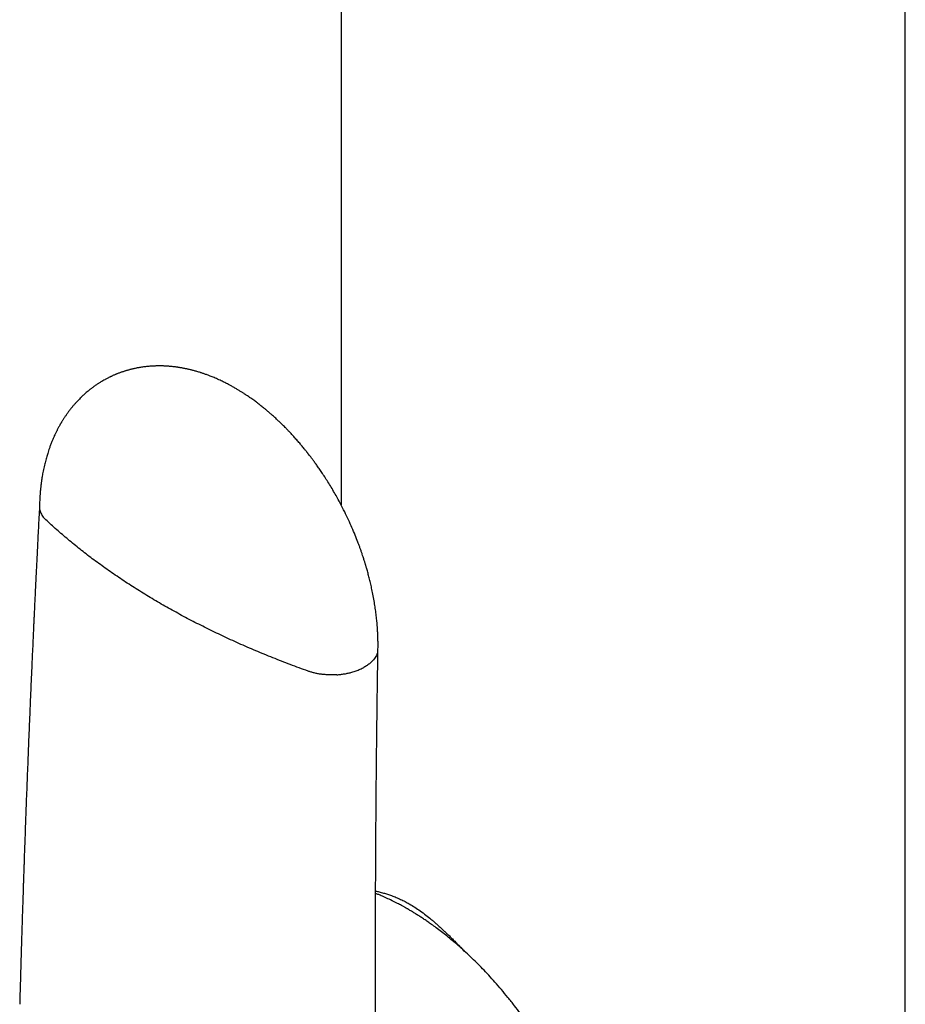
# Model space of a CAD drawing. Header units: millimetres. Extents: x 8 to 787, y 12 to 760.
# Tile 22 of 30: x 718 to 753, y 237 to 275. Entities that reach past the tile are written whole.
import ezdxf

# ---------------------------------------------------------------- set-up
doc = ezdxf.new("R2010")
doc.units = ezdxf.units.MM

msp = doc.modelspace()

# ---------------------------------------------------------------- linework, layer by layer
at = {"color": 7, "linetype": 'Continuous', "lineweight": 30}
for p, q in [((730.78, 311.151), (730.78, 256.045)), ((721.641, 260.896), (721.633, 260.892))]:
    msp.add_line(p, q, dxfattribs=at)
at = {"color": 7, "linetype": 'Continuous', "lineweight": 30, "flags": 128}
msp.add_lwpolyline([(752.636, 222.93), (752.636, 267.31), (752.636, 320.425)], dxfattribs=at)
at = {"color": 7, "linetype": 'Continuous', "lineweight": 30}
for points, knots in [([(732.212, 250.458), (732.213, 250.494), (732.214, 250.562), (732.214, 250.655), (732.213, 250.732), (732.212, 250.798), (732.211, 250.86), (732.209, 250.923), (732.206, 250.991), (732.203, 251.062), (732.2, 251.131), (732.196, 251.192), (732.193, 251.237), (732.191, 251.269), (732.189, 251.295), (732.187, 251.322), (732.185, 251.358), (732.181, 251.401), (732.177, 251.453), (732.171, 251.513), (732.164, 251.591), (732.153, 251.688), (732.14, 251.8), (732.125, 251.917), (732.109, 252.033), (732.092, 252.147), (732.066, 252.308), (732.03, 252.514), (731.982, 252.75), (731.934, 252.966), (731.887, 253.16), (731.847, 253.316), (731.814, 253.436), (731.79, 253.521), (731.77, 253.594), (731.753, 253.65), (731.742, 253.689), (731.732, 253.72), (731.723, 253.752), (731.712, 253.789), (731.697, 253.835), (731.679, 253.892), (731.658, 253.958), (731.632, 254.038), (731.601, 254.132), (731.565, 254.238), (731.524, 254.352), (731.481, 254.471), (731.417, 254.644), (731.326, 254.874), (731.204, 255.164), (731.069, 255.464), (730.922, 255.772), (730.779, 256.051), (730.646, 256.297), (730.526, 256.511), (730.401, 256.724), (730.275, 256.928), (730.154, 257.119), (730.04, 257.29), (729.936, 257.443), (729.841, 257.579), (729.754, 257.699), (729.677, 257.804), (729.609, 257.893), (729.551, 257.969), (729.509, 258.023), (729.48, 258.06), (729.461, 258.084), (729.439, 258.112), (729.411, 258.147), (729.374, 258.193), (729.327, 258.25), (729.271, 258.318), (729.192, 258.412), (729.094, 258.526), (728.982, 258.653), (728.874, 258.771), (728.779, 258.874), (728.694, 258.962), (728.622, 259.036), (728.556, 259.102), (728.507, 259.15), (728.474, 259.183), (728.45, 259.206), (728.421, 259.234), (728.383, 259.27), (728.335, 259.316), (728.26, 259.386), (728.164, 259.474), (728.053, 259.572), (727.952, 259.659), (727.86, 259.736), (727.78, 259.802), (727.712, 259.856), (727.656, 259.9), (727.615, 259.932), (727.586, 259.954), (727.564, 259.971), (727.537, 259.992), (727.494, 260.024), (727.435, 260.068), (727.361, 260.122), (727.281, 260.178), (727.198, 260.236), (727.12, 260.289), (727.053, 260.333), (727.003, 260.366), (726.959, 260.394), (726.915, 260.422), (726.866, 260.452), (726.814, 260.484), (726.76, 260.517), (726.701, 260.552), (726.641, 260.586), (726.582, 260.62), (726.528, 260.649), (726.474, 260.679), (726.415, 260.71), (726.35, 260.744), (726.28, 260.78), (726.211, 260.814), (726.133, 260.851), (726.047, 260.891), (725.955, 260.932), (725.868, 260.97), (725.787, 261.003), (725.719, 261.03), (725.658, 261.054), (725.6, 261.075), (725.539, 261.098), (725.479, 261.118), (725.426, 261.137), (725.378, 261.153), (725.326, 261.169), (725.266, 261.188), (725.199, 261.208), (725.134, 261.227), (725.075, 261.243), (725.022, 261.256), (724.971, 261.27), (724.916, 261.283), (724.859, 261.296), (724.806, 261.308), (724.759, 261.318), (724.715, 261.327), (724.667, 261.336), (724.613, 261.346), (724.556, 261.356), (724.503, 261.364), (724.457, 261.371), (724.412, 261.377), (724.365, 261.384), (724.308, 261.391), (724.247, 261.398), (724.189, 261.403), (724.137, 261.408), (724.085, 261.412), (724.027, 261.416), (723.964, 261.419), (723.902, 261.422), (723.84, 261.423), (723.771, 261.424), (723.694, 261.424), (723.615, 261.423), (723.542, 261.42), (723.473, 261.417), (723.405, 261.413), (723.34, 261.407), (723.275, 261.401), (723.205, 261.394), (723.129, 261.384), (723.051, 261.373), (722.985, 261.362), (722.931, 261.353), (722.887, 261.344), (722.838, 261.335), (722.786, 261.324), (722.736, 261.313), (722.695, 261.303), (722.66, 261.295), (722.625, 261.286), (722.577, 261.273), (722.523, 261.258), (722.472, 261.243), (722.428, 261.23), (722.385, 261.217), (722.339, 261.201), (722.29, 261.185), (722.24, 261.167), (722.188, 261.148), (722.139, 261.129), (722.098, 261.113), (722.06, 261.098), (722.02, 261.081), (721.973, 261.06), (721.928, 261.04), (721.893, 261.024), (721.869, 261.013), (721.849, 261.003), (721.824, 260.991), (721.789, 260.974), (721.745, 260.952), (721.696, 260.926), (721.661, 260.907), (721.645, 260.898)], [0, 0, 0, 0, 0.006547, 0.012108, 0.016663, 0.020227, 0.023708, 0.02753, 0.03145, 0.035683, 0.040102, 0.043735, 0.046367, 0.048115, 0.049275, 0.050889, 0.052971, 0.055525, 0.058555, 0.062063, 0.066056, 0.072142, 0.078924, 0.085677, 0.092326, 0.098867, 0.105297, 0.119999, 0.134032, 0.145553, 0.156534, 0.166958, 0.171956, 0.17681, 0.181427, 0.184215, 0.186298, 0.188065, 0.189587, 0.191668, 0.194311, 0.197518, 0.201293, 0.205638, 0.211084, 0.217231, 0.223829, 0.230558, 0.237417, 0.25342, 0.270098, 0.28745, 0.305477, 0.324172, 0.336774, 0.349656, 0.362816, 0.375666, 0.387559, 0.398488, 0.408199, 0.416986, 0.424846, 0.431778, 0.437781, 0.442856, 0.447032, 0.448788, 0.450356, 0.452011, 0.454411, 0.457583, 0.461527, 0.466242, 0.471727, 0.481354, 0.490576, 0.499262, 0.507411, 0.513532, 0.519313, 0.524509, 0.528806, 0.530697, 0.532343, 0.53437, 0.537261, 0.541014, 0.545423, 0.554464, 0.562755, 0.570299, 0.577099, 0.583135, 0.587977, 0.592041, 0.595333, 0.596911, 0.598277, 0.600148, 0.602745, 0.607572, 0.612902, 0.618591, 0.624636, 0.63068, 0.635188, 0.638701, 0.641321, 0.644305, 0.648038, 0.651442, 0.655206, 0.659326, 0.663756, 0.667672, 0.671492, 0.674779, 0.678823, 0.683525, 0.688279, 0.692997, 0.697678, 0.70411, 0.710384, 0.7163, 0.721722, 0.726702, 0.729956, 0.733893, 0.738239, 0.742195, 0.745712, 0.748799, 0.751862, 0.756085, 0.760679, 0.76515, 0.76895, 0.77232, 0.775465, 0.779152, 0.783148, 0.786663, 0.789635, 0.79227, 0.795372, 0.79902, 0.803017, 0.806555, 0.8095, 0.812097, 0.815134, 0.818705, 0.82316, 0.827026, 0.830198, 0.833308, 0.837123, 0.841573, 0.845737, 0.849328, 0.853664, 0.859119, 0.864481, 0.869099, 0.873515, 0.878128, 0.882367, 0.886433, 0.891072, 0.896177, 0.901614, 0.906672, 0.909331, 0.912192, 0.91549, 0.919231, 0.922809, 0.925607, 0.92769, 0.929888, 0.93286, 0.937453, 0.940993, 0.943506, 0.946421, 0.949941, 0.953107, 0.956613, 0.960462, 0.964154, 0.966997, 0.969296, 0.972174, 0.975736, 0.9793, 0.982076, 0.983286, 0.984495, 0.986362, 0.988927, 0.992192, 0.996166, 1, 1, 1, 1]), ([(721.633, 260.892), (721.606, 260.877), (721.554, 260.847), (721.485, 260.807), (721.431, 260.773), (721.384, 260.743), (721.337, 260.712), (721.287, 260.679), (721.235, 260.643), (721.187, 260.608), (721.147, 260.578), (721.111, 260.551), (721.074, 260.523), (721.033, 260.49), (720.979, 260.447), (720.918, 260.396), (720.858, 260.343), (720.806, 260.296), (720.758, 260.251), (720.705, 260.2), (720.649, 260.145), (720.596, 260.09), (720.552, 260.044), (720.514, 260.002), (720.479, 259.962), (720.444, 259.923), (720.413, 259.887), (720.387, 259.855), (720.356, 259.817), (720.319, 259.772), (720.281, 259.723), (720.246, 259.677), (720.212, 259.631), (720.177, 259.584), (720.145, 259.538), (720.115, 259.495), (720.087, 259.453), (720.059, 259.411), (720.032, 259.369), (720.005, 259.327), (719.981, 259.287), (719.96, 259.253), (719.943, 259.224), (719.925, 259.194), (719.903, 259.155), (719.875, 259.105), (719.844, 259.049), (719.816, 258.997), (719.792, 258.95), (719.76, 258.888), (719.721, 258.809), (719.675, 258.71), (719.628, 258.604), (719.581, 258.49), (719.532, 258.365), (719.488, 258.244), (719.45, 258.134), (719.42, 258.039), (719.393, 257.951), (719.368, 257.863), (719.342, 257.771), (719.317, 257.674), (719.293, 257.572), (719.269, 257.465), (719.245, 257.352), (719.226, 257.25), (719.211, 257.163), (719.199, 257.094), (719.189, 257.033), (719.182, 256.98), (719.175, 256.932), (719.169, 256.886), (719.162, 256.836), (719.155, 256.78), (719.148, 256.72), (719.142, 256.662), (719.138, 256.616), (719.134, 256.579), (719.131, 256.547), (719.128, 256.507), (719.124, 256.459), (719.119, 256.395), (719.114, 256.313), (719.109, 256.212), (719.104, 256.096), (719.102, 256.013), (719.101, 255.97)], [0, 0, 0, 0, 0.015775, 0.029937, 0.042362, 0.052372, 0.060683, 0.071473, 0.08412, 0.094211, 0.102825, 0.110771, 0.118286, 0.127358, 0.13867, 0.155366, 0.169499, 0.18138, 0.192357, 0.204573, 0.220264, 0.233862, 0.245474, 0.253928, 0.26399, 0.273528, 0.281921, 0.289163, 0.29525, 0.307909, 0.319902, 0.328354, 0.338773, 0.349818, 0.359545, 0.368191, 0.377817, 0.385978, 0.394949, 0.40434, 0.412602, 0.419573, 0.425247, 0.43052, 0.437563, 0.449046, 0.460873, 0.471279, 0.480257, 0.488393, 0.507712, 0.526505, 0.545855, 0.567854, 0.591301, 0.615559, 0.634423, 0.651669, 0.666673, 0.681783, 0.698681, 0.715657, 0.732642, 0.75193, 0.771845, 0.790566, 0.80427, 0.815958, 0.82559, 0.835475, 0.842427, 0.849888, 0.858279, 0.867656, 0.878016, 0.887936, 0.896197, 0.900994, 0.905946, 0.912408, 0.920387, 0.929882, 0.943879, 0.960237, 0.978948, 1, 1, 1, 1]), ([(719.101, 255.981), (719.094, 255.84), (719.079, 255.561), (719.058, 255.151), (719.038, 254.757), (719.019, 254.382), (719.002, 254.025), (718.985, 253.686), (718.97, 253.374), (718.956, 253.088), (718.943, 252.826), (718.931, 252.58), (718.92, 252.349), (718.91, 252.134), (718.9, 251.934), (718.892, 251.748), (718.884, 251.573), (718.876, 251.401), (718.868, 251.229), (718.86, 251.056), (718.842, 250.665), (718.816, 250.102), (718.784, 249.367), (718.754, 248.678), (718.725, 247.987), (718.696, 247.296), (718.671, 246.672), (718.649, 246.115), (718.63, 245.623), (718.611, 245.132), (718.592, 244.642), (718.574, 244.161), (718.557, 243.695), (718.541, 243.247), (718.526, 242.814), (718.514, 242.487), (718.507, 242.259), (718.502, 242.12), (718.497, 241.97), (718.491, 241.808), (718.485, 241.634), (718.479, 241.447), (718.472, 241.241), (718.465, 241.015), (718.457, 240.768), (718.448, 240.506), (718.439, 240.229), (718.43, 239.938), (718.421, 239.631), (718.411, 239.311), (718.401, 238.975), (718.39, 238.625), (718.379, 238.262), (718.369, 237.887), (718.358, 237.501), (718.346, 237.1), (718.339, 236.828), (718.335, 236.69)], [0, 0, 0, 0, 0.021837, 0.043073, 0.063363, 0.082707, 0.101104, 0.118554, 0.135058, 0.149355, 0.162856, 0.175562, 0.187473, 0.198588, 0.208908, 0.218432, 0.227304, 0.236145, 0.245027, 0.25395, 0.262914, 0.305727, 0.341149, 0.376911, 0.412674, 0.448436, 0.484199, 0.509688, 0.535177, 0.560666, 0.586155, 0.611439, 0.635507, 0.658784, 0.68127, 0.702964, 0.709747, 0.7169, 0.72469, 0.733115, 0.742176, 0.751873, 0.762205, 0.774305, 0.787174, 0.800813, 0.815221, 0.830398, 0.846344, 0.863059, 0.880544, 0.898798, 0.917821, 0.937253, 0.957426, 0.978342, 1, 1, 1, 1]), ([(719.103, 255.969), (719.102, 255.955), (719.1, 255.912), (719.112, 255.841), (719.136, 255.759), (719.172, 255.679), (719.219, 255.604), (719.275, 255.532), (719.321, 255.487), (719.343, 255.465)], [0, 0, 0, 0, 0.083831, 0.244267, 0.402149, 0.557015, 0.708478, 0.856222, 1, 1, 1, 1]), ([(723.82, 252.199), (723.63, 252.31), (723.251, 252.533), (722.702, 252.876), (722.167, 253.228), (721.648, 253.588), (721.148, 253.952), (720.669, 254.322), (720.209, 254.697), (719.765, 255.077), (719.484, 255.336), (719.343, 255.465)], [0, 0, 0, 0, 0.11173, 0.223589, 0.335552, 0.447591, 0.55968, 0.669791, 0.779898, 0.889976, 1, 1, 1, 1]), ([(729.503, 249.6), (729.273, 249.683), (728.813, 249.851), (728.138, 250.115), (727.474, 250.388), (726.823, 250.671), (726.189, 250.962), (725.572, 251.26), (724.973, 251.564), (724.387, 251.877), (724.009, 252.092), (723.82, 252.199)], [0, 0, 0, 0, 0.112025, 0.224105, 0.336215, 0.448327, 0.560413, 0.670448, 0.780408, 0.890267, 1, 1, 1, 1]), ([(732.195, 250.331), (732.187, 250.302), (732.17, 250.245), (732.129, 250.162), (732.076, 250.082), (732.005, 249.996), (731.913, 249.909), (731.798, 249.821), (731.71, 249.769), (731.667, 249.744)], [0, 0, 0, 0, 0.128383, 0.256853, 0.384866, 0.511884, 0.678758, 0.841795, 1, 1, 1, 1]), ([(732.153, 230.781), (732.152, 230.917), (732.15, 231.184), (732.146, 231.577), (732.143, 231.953), (732.14, 232.313), (732.137, 232.657), (732.135, 232.984), (732.133, 233.295), (732.131, 233.594), (732.129, 233.88), (732.127, 234.153), (732.126, 234.408), (732.125, 234.645), (732.124, 234.864), (732.123, 235.137), (732.121, 235.472), (732.12, 235.876), (732.119, 236.284), (732.118, 236.697), (732.117, 237.287), (732.116, 238.056), (732.116, 239.001), (732.117, 239.947), (732.12, 240.846), (732.123, 241.698), (732.127, 242.502), (732.132, 243.307), (732.138, 244.112), (732.144, 244.921), (732.151, 245.666), (732.158, 246.351), (732.163, 246.847), (732.168, 247.22), (732.171, 247.473), (732.174, 247.735), (732.177, 248.013), (732.181, 248.31), (732.185, 248.626), (732.19, 248.959), (732.195, 249.31), (732.2, 249.678), (732.206, 250.063), (732.21, 250.325), (732.212, 250.459)], [0, 0, 0, 0, 0.020922, 0.041004, 0.060245, 0.078646, 0.096208, 0.112929, 0.128809, 0.14385, 0.158705, 0.172638, 0.18565, 0.197738, 0.208905, 0.21915, 0.239573, 0.260158, 0.280962, 0.301985, 0.323227, 0.371252, 0.419378, 0.467503, 0.515629, 0.556462, 0.597296, 0.638129, 0.678963, 0.719796, 0.761097, 0.792198, 0.823785, 0.836327, 0.848946, 0.862078, 0.876042, 0.89115, 0.907125, 0.923966, 0.941674, 0.960249, 0.979691, 1, 1, 1, 1]), ([(730.616, 249.459), (730.566, 249.456), (730.465, 249.451), (730.313, 249.452), (730.164, 249.461), (730.019, 249.476), (729.879, 249.498), (729.746, 249.527), (729.62, 249.56), (729.541, 249.587), (729.503, 249.6)], [0, 0, 0, 0, 0.131904, 0.262655, 0.391776, 0.518841, 0.643479, 0.765379, 0.884286, 1, 1, 1, 1]), ([(730.616, 249.459), (730.667, 249.463), (730.768, 249.471), (730.916, 249.493), (731.06, 249.52), (731.213, 249.559), (731.37, 249.609), (731.528, 249.671), (731.621, 249.72), (731.667, 249.744)], [0, 0, 0, 0, 0.128383, 0.256853, 0.384866, 0.511884, 0.678758, 0.841795, 1, 1, 1, 1]), ([(732.121, 241.079), (732.166, 241.068), (732.266, 241.045), (732.421, 241.004), (732.583, 240.955), (732.747, 240.899), (732.915, 240.834), (733.088, 240.758), (733.258, 240.675), (733.371, 240.612), (733.426, 240.581)], [0, 0, 0, 0, 0.105956, 0.236836, 0.36197, 0.481483, 0.615166, 0.746187, 0.874373, 1, 1, 1, 1]), ([(738.855, 221.557), (738.869, 221.566), (738.904, 221.587), (738.959, 221.622), (739.026, 221.665), (739.106, 221.72), (739.193, 221.783), (739.289, 221.856), (739.37, 221.923), (739.436, 221.979), (739.482, 222.021), (739.521, 222.056), (739.554, 222.087), (739.58, 222.112), (739.601, 222.132), (739.622, 222.153), (739.648, 222.179), (739.68, 222.212), (739.718, 222.251), (739.757, 222.293), (739.796, 222.336), (739.854, 222.402), (739.929, 222.49), (740.005, 222.588), (740.065, 222.667), (740.109, 222.728), (740.148, 222.784), (740.182, 222.833), (740.21, 222.876), (740.232, 222.909), (740.248, 222.934), (740.26, 222.953), (740.272, 222.973), (740.287, 222.998), (740.307, 223.03), (740.331, 223.07), (740.358, 223.116), (740.407, 223.202), (740.475, 223.329), (740.573, 223.526), (740.676, 223.76), (740.756, 223.966), (740.805, 224.108), (740.829, 224.178), (740.85, 224.242), (740.867, 224.298), (740.881, 224.345), (740.893, 224.385), (740.905, 224.424), (740.917, 224.468), (740.933, 224.523), (740.95, 224.588), (740.969, 224.664), (740.989, 224.746), (741.014, 224.854), (741.042, 224.983), (741.07, 225.131), (741.098, 225.29), (741.123, 225.457), (741.146, 225.631), (741.164, 225.795), (741.179, 225.953), (741.189, 226.092), (741.196, 226.211), (741.202, 226.311), (741.206, 226.411), (741.209, 226.51), (741.211, 226.606), (741.212, 226.688), (741.212, 226.753), (741.212, 226.801), (741.212, 226.839), (741.212, 226.874), (741.211, 226.91), (741.211, 226.954), (741.209, 227.011), (741.208, 227.085), (741.205, 227.177), (741.2, 227.282), (741.192, 227.455), (741.175, 227.69), (741.148, 227.982), (741.116, 228.258), (741.08, 228.518), (741.042, 228.761), (741.001, 228.997), (740.957, 229.228), (740.909, 229.457), (740.854, 229.702), (740.789, 229.97), (740.711, 230.265), (740.623, 230.576), (740.523, 230.902), (740.411, 231.244), (740.291, 231.583), (740.166, 231.918), (740.035, 232.246), (739.893, 232.584), (739.738, 232.931), (739.57, 233.288), (739.389, 233.652), (739.203, 234.008), (739.012, 234.355), (738.818, 234.69), (738.613, 235.03), (738.397, 235.37), (738.175, 235.705), (737.95, 236.029), (737.725, 236.339), (737.49, 236.649), (737.247, 236.956), (736.995, 237.259), (736.747, 237.546), (736.503, 237.814), (736.264, 238.067), (736.031, 238.303), (735.796, 238.532), (735.559, 238.753), (735.322, 238.965), (735.095, 239.16), (734.877, 239.338), (734.67, 239.501), (734.474, 239.65), (734.299, 239.777), (734.144, 239.886), (734.006, 239.98), (733.87, 240.07), (733.737, 240.155), (733.607, 240.236), (733.482, 240.312), (733.388, 240.367), (733.326, 240.403), (733.293, 240.422), (733.259, 240.441), (733.221, 240.463), (733.173, 240.489), (733.113, 240.522), (733.042, 240.56), (732.959, 240.604), (732.826, 240.672), (732.651, 240.758), (732.443, 240.853), (732.267, 240.929), (732.161, 240.971), (732.121, 240.987)], [0, 0, 0, 0, 0.002555, 0.006395, 0.011619, 0.017107, 0.023978, 0.031213, 0.038813, 0.043022, 0.046713, 0.049884, 0.052536, 0.054668, 0.056293, 0.057768, 0.059858, 0.062564, 0.065855, 0.069242, 0.072559, 0.075804, 0.084362, 0.092382, 0.0969, 0.101195, 0.105036, 0.108381, 0.111229, 0.113581, 0.11502, 0.116179, 0.117308, 0.118903, 0.120981, 0.12354, 0.126569, 0.129758, 0.139861, 0.150087, 0.165139, 0.180418, 0.184457, 0.188332, 0.191747, 0.194701, 0.197193, 0.199223, 0.201013, 0.203326, 0.206164, 0.209526, 0.213411, 0.217745, 0.222054, 0.229676, 0.236938, 0.243838, 0.252668, 0.260828, 0.268339, 0.275567, 0.282652, 0.287212, 0.291712, 0.296149, 0.300526, 0.304841, 0.308793, 0.311332, 0.313404, 0.315007, 0.316337, 0.31792, 0.319786, 0.321935, 0.325351, 0.329301, 0.333786, 0.338805, 0.351358, 0.363523, 0.375296, 0.385476, 0.395344, 0.4049, 0.414144, 0.423117, 0.432372, 0.443445, 0.45511, 0.467367, 0.480216, 0.493657, 0.50769, 0.520191, 0.533126, 0.546496, 0.560302, 0.574543, 0.58922, 0.604333, 0.617913, 0.631828, 0.646077, 0.660659, 0.675287, 0.689553, 0.703453, 0.716988, 0.732009, 0.746553, 0.760619, 0.774209, 0.787321, 0.799956, 0.812114, 0.825164, 0.837615, 0.849468, 0.860721, 0.871376, 0.881432, 0.890894, 0.898058, 0.905071, 0.911932, 0.918642, 0.9252, 0.931608, 0.937641, 0.93937, 0.94102, 0.942594, 0.944415, 0.94685, 0.94984, 0.953423, 0.957599, 0.96231, 0.973408, 0.983931, 0.993878, 1, 1, 1, 1]), ([(733.426, 240.581), (733.496, 240.539), (733.637, 240.455), (733.85, 240.308), (734.061, 240.151), (734.234, 240.011), (734.371, 239.895), (734.479, 239.801), (734.589, 239.703), (734.697, 239.604), (734.799, 239.508), (734.901, 239.411), (735.008, 239.307), (735.126, 239.191), (735.217, 239.1), (735.278, 239.039), (735.308, 239.01), (735.337, 238.98), (735.367, 238.95), (735.391, 238.925), (735.412, 238.904), (735.432, 238.884), (735.46, 238.856), (735.493, 238.822), (735.534, 238.781), (735.569, 238.745), (735.591, 238.722), (735.598, 238.715)], [0, 0, 0, 0, 0.092882, 0.188122, 0.286028, 0.37636, 0.424303, 0.47365, 0.52442, 0.57663, 0.624144, 0.667133, 0.718979, 0.774739, 0.83442, 0.848076, 0.861923, 0.875959, 0.890185, 0.904602, 0.910497, 0.920115, 0.933057, 0.949324, 0.968365, 0.99056, 1, 1, 1, 1])]:
    msp.add_open_spline(points, degree=3, knots=knots, dxfattribs=at)

doc.saveas('drawing.dxf')
